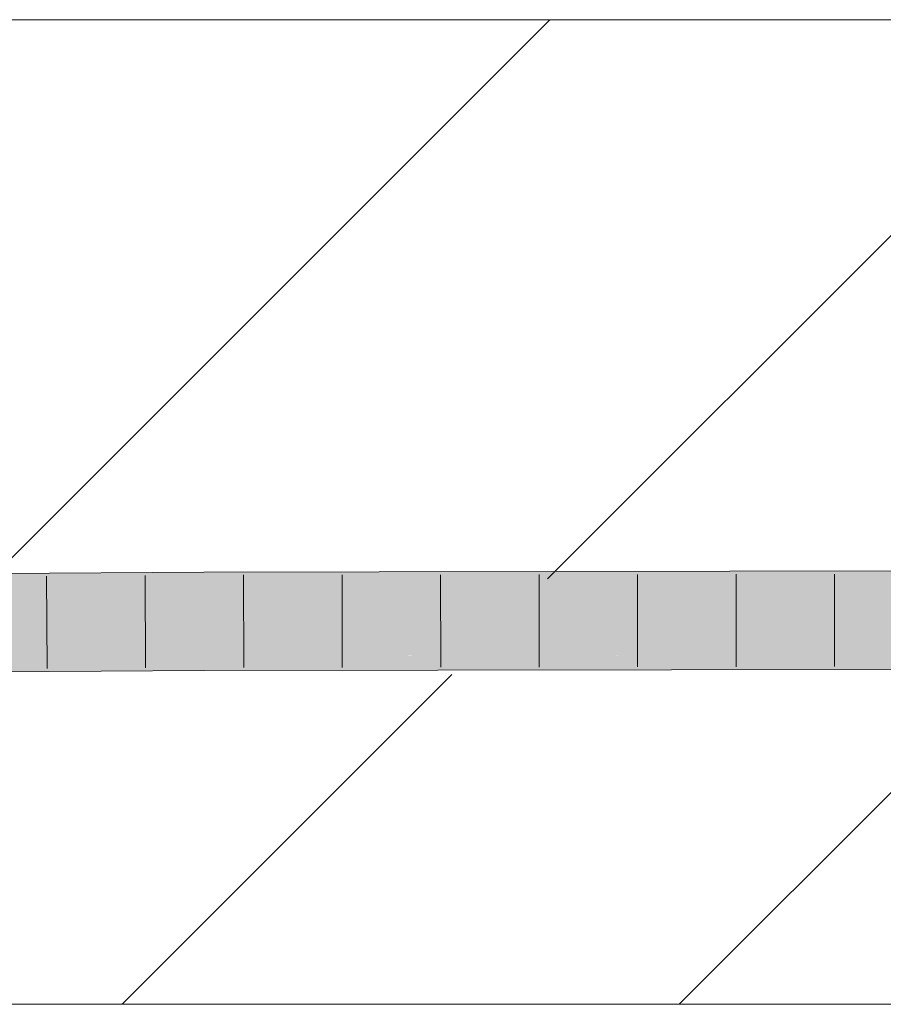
# Model space of a CAD drawing. Extents: x -620 to 300, y 62 to 1107.
# Tile 162 of 256: x 247.26 to 249.45, y 716.38 to 718.88. Entities that reach past the tile are written whole.
import ezdxf
from ezdxf.lldxf.tags import DXFTag

# ---------------------------------------------------------------- set-up
doc = ezdxf.new("R2010")
doc.units = 0
doc.layers.get('0').update_dxf_attribs({"lineweight": 35})
doc.layers.add('E_Detail_Linie_Text_Bem', color=7, linetype='Continuous', lineweight=13)
for name, color, linetype, lineweight, true_color in [('E_Detail_Wandschraffur', 7, 'Continuous', 5, 0xc0c0c0), ('E_Leerrohr 25-A06G9GDD8I', 7, 'Continuous', 9, 0xff8000), ('E_Leerrohr 25-Shading', 7, 'Continuous', 9, 0xff8000)]:
    doc.layers.add(name, color=color, linetype=linetype, lineweight=lineweight, true_color=true_color)
tags = doc.linetypes.add('fein_strichliert', pattern=[4, 1, -2, 1]).pattern_tags.tags
tags[8:9] = [DXFTag(74, 4), DXFTag(75, 0), DXFTag(340, '0'), DXFTag(46, 0.0), DXFTag(50, 0.0), DXFTag(44, 0.0), DXFTag(45, 0.0)]
tags[6:7] = [DXFTag(74, 4), DXFTag(75, 0), DXFTag(340, '0'), DXFTag(46, 0.0), DXFTag(50, 0.0), DXFTag(44, 0.0), DXFTag(45, 0.0)]
tags[4:5] = [DXFTag(74, 4), DXFTag(75, 0), DXFTag(340, '0'), DXFTag(46, 0.0), DXFTag(50, 0.0), DXFTag(44, 0.0), DXFTag(45, 0.0)]

# ---------------------------------------------------------------- blocks, each defined once
blk = doc.blocks.new('Shading-A06G9G1B8I', base_point=(193.1191, 715.3621))
at = {"layer": 'E_Leerrohr 25-Shading', "color": 43, "true_color": 0xd7ab7f}
for points in [[(247.7287, 717.4613), (247.7286, 717.4752), (246.0676, 717.451), (246.0675, 717.4652)], [(249.5117, 717.4655), (249.5117, 717.4781), (247.7287, 717.4613), (247.7286, 717.4752)], [(246.0677, 717.4286), (247.7288, 717.4386), (246.0676, 717.451), (247.7287, 717.4613)], [(247.7288, 717.4386), (249.5116, 717.4415), (247.7287, 717.4613), (249.5117, 717.4655)], [(247.7294, 717.257), (247.7294, 717.2618), (246.0688, 717.2402), (246.0687, 717.2518)], [(246.0689, 717.2152), (247.7296, 717.2252), (246.0688, 717.2402), (247.7294, 717.257)], [(247.7296, 717.2252), (249.2285, 717.2642), (247.7294, 717.257)], [(247.7294, 717.257), (248.964, 717.2629), (247.7294, 717.2618), (247.9304, 717.2621)], [(247.7296, 717.2252), (249.5111, 717.2281), (249.2285, 717.2642), (249.5112, 717.2647)], [(248.964, 717.2629), (249.2285, 717.2642), (247.9304, 717.2621)]]:
    blk.add_solid(points, dxfattribs=at)
at = {"layer": 'E_Leerrohr 25-Shading', "color": 31, "true_color": 0xfabd7f}
for points in [[(246.0677, 717.4286), (246.1709, 717.4169), (247.7288, 717.4386), (247.7289, 717.4141)], [(247.7288, 717.4386), (248.1624, 717.4138), (249.5116, 717.4415), (249.5116, 717.4126)], [(248.1624, 717.4138), (247.7288, 717.4386), (247.7289, 717.4141)], [(246.1709, 717.4169), (246.6202, 717.366), (247.7289, 717.4141), (247.729, 717.3618)], [(247.729, 717.3618), (249.229, 717.3526), (247.7289, 717.4141), (248.1624, 717.4138)], [(248.1624, 717.4138), (249.229, 717.3526), (249.5116, 717.4126), (249.5114, 717.3531)], [(246.0682, 717.3402), (247.7291, 717.3502), (246.068, 717.3682), (247.729, 717.3618)], [(247.7294, 717.2618), (247.7291, 717.3502), (246.0687, 717.2518), (246.0682, 717.3402)], [(247.7291, 717.3502), (249.229, 717.3526), (247.729, 717.3618)], [(247.7294, 717.2618), (249.2285, 717.2642), (247.7291, 717.3502), (249.229, 717.3526)], [(249.2285, 717.2642), (249.5112, 717.2647), (249.229, 717.3526), (249.5114, 717.3531)]]:
    blk.add_solid(points, dxfattribs=at)
blk = doc.blocks.new('Referenz-A06G9GDF8I')
at = {"layer": 'E_Detail_Linie_Text_Bem', "linetype": 'Continuous', "ltscale": 0.13}
for p, q in [((211.2545, 718.8778), (271.2326, 718.8778)), ((271.2326, 716.3778), (223.2545, 716.3778))]:
    blk.add_line(p, q, dxfattribs=at)
at = {"layer": 'E_Detail_Wandschraffur', "linetype": 'fein_strichliert', "ltscale": 0.13}
for p, q in [((247.1854, 717.4565), (248.6067, 718.8778)), ((248.9352, 716.3778), (249.7735, 717.2161))]:
    blk.add_line(p, q, dxfattribs=at)
at = {"layer": 'E_Detail_Wandschraffur', "linetype": 'ByBlock', "ltscale": 0.13}
for p, q in [((248.601, 717.4578), (250.021, 718.8778)), ((247.521, 716.3778), (248.358, 717.2149))]:
    blk.add_line(p, q, dxfattribs=at)
at = {"layer": 'E_Leerrohr 25-A06G9GDD8I', "linetype": 'Continuous', "ltscale": 0.13}
for p, q in [((247.7286, 717.4752), (246.0675, 717.4652)), ((249.5117, 717.4781), (247.7286, 717.4752)), ((247.3292, 717.4653), (247.3302, 717.2303)), ((247.5792, 717.4668), (247.5802, 717.2318)), ((247.8293, 717.4679), (247.8301, 717.2329)), ((248.0794, 717.4683), (248.08, 717.2333)), ((248.3295, 717.4687), (248.3299, 717.2337)), ((248.5796, 717.4691), (248.5798, 717.2341)), ((248.8297, 717.4695), (248.8297, 717.2345)), ((249.0798, 717.4699), (249.0796, 717.2349)), ((249.3299, 717.4703), (249.3295, 717.2353)), ((247.7296, 717.2252), (246.0689, 717.2152)), ((249.5111, 717.2281), (247.7296, 717.2252))]:
    blk.add_line(p, q, dxfattribs=at)

msp = doc.modelspace()

# ---------------------------------------------------------------- block references
at = {"color": 8, "lineweight": 25, "ltscale": 0.25, "true_color": 0x808080}
msp.add_blockref('Referenz-A06G9GDF8I', (0, 0), dxfattribs=at)
msp.add_blockref('Shading-A06G9G1B8I', (193.1191, 715.3621))

doc.saveas('drawing.dxf')
